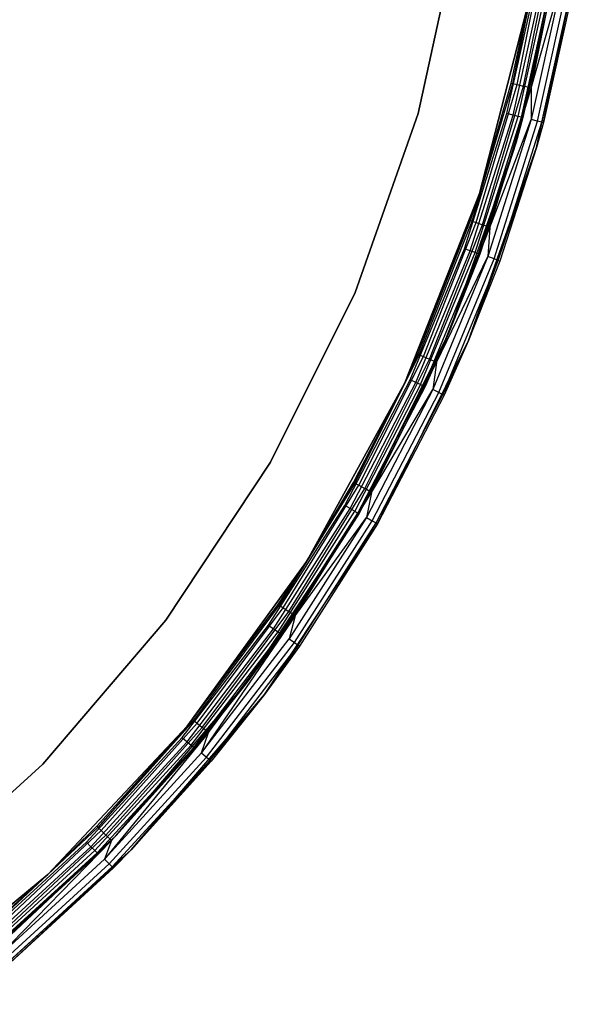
# Model space of a CAD drawing. Extents: x -7.3 to 8.9, y -8.1 to 8.1.
# Tile 15 of 21: x 6.1 to 8.8, y -6.4 to -1.6. Entities that reach past the tile are written whole.
import ezdxf

# ---------------------------------------------------------------- set-up
doc = ezdxf.new("R2010")
doc.units = 0
doc.header["$LTSCALE"] = 2.54
doc.layers.get('0').update_dxf_attribs({"color": 13, "linetype": 'CONTINUOUS'})

# ---------------------------------------------------------------- blocks, each defined once
blk = doc.blocks.new('Z_O_ENIE_LID_ROUND_LED_25W')
at = {"color": 0}
for p, q in [((18.6175, -1.1504, 3.3956), (18.42, -2.0525, 3.3956)), ((18.42, -2.0525, 2.0956), (18.6175, -1.1504, 2.0956)), ((18.6175, -1.1504, 3.3956), (18.42, -2.0525, 3.3956)), ((18.42, -2.0525, 2.0956), (18.6175, -1.1504, 2.0956)), ((18.8817, -1.9055, 3.5741), (19.02, -1.2197, 3.5741)), ((18.8817, -1.9055, 3.5741), (19.02, -1.2197, 3.5741)), ((18.9027, -1.9107, 3.6065), (19.0415, -1.2231, 3.6065)), ((18.9027, -1.9107, 3.6065), (19.0415, -1.2231, 3.6065)), ((18.9342, -1.9185, 3.6282), (19.0735, -1.2281, 3.6282)), ((18.9342, -1.9185, 3.6282), (19.0735, -1.2281, 3.6282)), ((18.9713, -1.9277, 3.6358), (19.1113, -1.234, 3.6358)), ((18.9713, -1.9277, 3.6358), (19.1113, -1.234, 3.6358)), ((18.9979, -2.2167, 0.0358), (19.2112, -1.2425, 0.0358)), ((18.9979, -2.2167, 0.0358), (19.2112, -1.2425, 0.0358)), ((19.0311, -2.0964, 3.5358), (19.2112, -1.2425, 0.0358)), ((19.0311, -2.0964, 3.5358), (19.2112, -1.2425, 0.0358)), ((18.9713, -1.9277, 3.6358), (19.1232, -1.3958, 3.6282)), ((18.9713, -1.9277, 3.6358), (19.1232, -1.3958, 3.6282)), ((19.1232, -1.3958, 3.6282), (18.9714, -2.0805, 3.6282)), ((19.1232, -1.3958, 3.6282), (18.9714, -2.0805, 3.6282)), ((19.0028, -2.0889, 3.6065), (19.1552, -1.4015, 3.6065)), ((19.0028, -2.0889, 3.6065), (19.1552, -1.4015, 3.6065)), ((19.0237, -2.0945, 3.5741), (19.1765, -1.4052, 3.5741)), ((19.0237, -2.0945, 3.5741), (19.1765, -1.4052, 3.5741)), ((19.184, -1.4066, 3.5358), (19.0311, -2.0964, 3.5358)), ((19.184, -1.4066, 3.5358), (19.0311, -2.0964, 3.5358)), ((18.7204, -2.4412, 1.9358), (18.9671, -1.4803, 1.9358)), ((18.9671, -1.4803, 0.0358), (18.7204, -2.4412, 0.0358)), ((18.9671, -1.4803, 2.1358), (18.7204, -2.4412, 2.1358)), ((18.9671, -1.4803, 0.0358), (18.7204, -2.4412, 0.0358)), ((18.9671, -1.4803, 2.1358), (18.7204, -2.4412, 2.1358)), ((18.7204, -2.4412, 1.9358), (18.9671, -1.4803, 1.9358)), ((18.8743, -1.9036, 3.5358), (18.9671, -1.4803, 2.1358)), ((18.8743, -1.9036, 3.5358), (18.9671, -1.4803, 2.1358)), ((18.8743, -1.9036, 3.5358), (18.9671, -1.4803, 3.5358)), ((18.8743, -1.9036, 3.5358), (18.9671, -1.4803, 3.5358)), ((18.9671, -1.4803, 3.5358), (18.8817, -1.9055, 3.5741)), ((18.9671, -1.4803, 3.5358), (18.8817, -1.9055, 3.5741)), ((18.6832, -2.5763, 3.5741), (18.8817, -1.9055, 3.5741)), ((18.6832, -2.5763, 3.5741), (18.8817, -1.9055, 3.5741)), ((18.7037, -2.5834, 3.6065), (18.9027, -1.9107, 3.6065)), ((18.7037, -2.5834, 3.6065), (18.9027, -1.9107, 3.6065)), ((18.7204, -2.4412, 2.1358), (18.8743, -1.9036, 3.5358)), ((18.7204, -2.4412, 3.5358), (18.8743, -1.9036, 3.5358)), ((18.7204, -2.4412, 2.1358), (18.8743, -1.9036, 3.5358)), ((18.7204, -2.4412, 3.5358), (18.8743, -1.9036, 3.5358)), ((18.8817, -1.9055, 3.5741), (18.7204, -2.4412, 3.5358)), ((18.8817, -1.9055, 3.5741), (18.7204, -2.4412, 3.5358)), ((18.7344, -2.5939, 3.6282), (18.9342, -1.9185, 3.6282)), ((18.7344, -2.5939, 3.6282), (18.9342, -1.9185, 3.6282)), ((18.8743, -1.9036, 3.5358), (18.8817, -1.9055, 3.5741)), ((18.8743, -1.9036, 3.5358), (18.8817, -1.9055, 3.5741)), ((18.8817, -1.9055, 3.5741), (18.9027, -1.9107, 3.6065)), ((18.8817, -1.9055, 3.5741), (18.9027, -1.9107, 3.6065)), ((18.9027, -1.9107, 3.6065), (18.9342, -1.9185, 3.6282)), ((18.9027, -1.9107, 3.6065), (18.9342, -1.9185, 3.6282)), ((18.9713, -1.9277, 3.6358), (18.9342, -1.9185, 3.6282)), ((18.9713, -1.9277, 3.6358), (18.9342, -1.9185, 3.6282)), ((18.7706, -2.6064, 3.6358), (18.9713, -1.9277, 3.6358)), ((18.7706, -2.6064, 3.6358), (18.9713, -1.9277, 3.6358)), ((18.9713, -1.9277, 3.6358), (18.9714, -2.0805, 3.6282)), ((18.9713, -1.9277, 3.6358), (18.9714, -2.0805, 3.6282)), ((18.42, -2.0525, 3.3956), (18.1131, -2.9234, 3.3956)), ((18.1131, -2.9234, 2.0956), (18.42, -2.0525, 2.0956)), ((18.42, -2.0525, 3.3956), (18.1131, -2.9234, 3.3956)), ((18.1131, -2.9234, 2.0956), (18.42, -2.0525, 2.0956)), ((18.42, -2.0525, 3.3956), (18.42, -2.0525, 2.0956)), ((18.42, -2.0525, 3.3956), (18.42, -2.0525, 2.0956)), ((18.9714, -2.0805, 3.6282), (18.7606, -2.7492, 3.6282)), ((18.9714, -2.0805, 3.6282), (18.7606, -2.7492, 3.6282)), ((18.7706, -2.6064, 3.6358), (18.9714, -2.0805, 3.6282)), ((18.7706, -2.6064, 3.6358), (18.9714, -2.0805, 3.6282)), ((18.7911, -2.7603, 3.6065), (19.0028, -2.0889, 3.6065)), ((18.7911, -2.7603, 3.6065), (19.0028, -2.0889, 3.6065)), ((18.8114, -2.7678, 3.5741), (19.0237, -2.0945, 3.5741)), ((18.8114, -2.7678, 3.5741), (19.0237, -2.0945, 3.5741)), ((19.0028, -2.0889, 3.6065), (18.9714, -2.0805, 3.6282)), ((19.0028, -2.0889, 3.6065), (18.9714, -2.0805, 3.6282)), ((18.9979, -2.2167, 3.5358), (19.0237, -2.0945, 3.5741)), ((18.9979, -2.2167, 3.5358), (19.0237, -2.0945, 3.5741)), ((19.0311, -2.0964, 3.5358), (18.9979, -2.2167, 0.0358)), ((19.0311, -2.0964, 3.5358), (18.9979, -2.2167, 0.0358)), ((19.0311, -2.0964, 3.5358), (18.9979, -2.2167, 3.5358)), ((19.0311, -2.0964, 3.5358), (18.9979, -2.2167, 3.5358)), ((19.0237, -2.0945, 3.5741), (19.0028, -2.0889, 3.6065)), ((19.0237, -2.0945, 3.5741), (19.0028, -2.0889, 3.6065)), ((19.0237, -2.0945, 3.5741), (19.0311, -2.0964, 3.5358)), ((19.0237, -2.0945, 3.5741), (19.0311, -2.0964, 3.5358)), ((18.6664, -3.1573, 0.0358), (18.9979, -2.2167, 0.0358)), ((18.6664, -3.1573, 0.0358), (18.9979, -2.2167, 0.0358)), ((18.8114, -2.7678, 3.5741), (18.9979, -2.2167, 3.5358)), ((18.8114, -2.7678, 3.5741), (18.9979, -2.2167, 3.5358)), ((18.9979, -2.2167, 0.0358), (18.8186, -2.7704, 3.5358)), ((18.9979, -2.2167, 3.5358), (18.8186, -2.7704, 3.5358)), ((18.9979, -2.2167, 0.0358), (18.8186, -2.7704, 3.5358)), ((18.9979, -2.2167, 3.5358), (18.8186, -2.7704, 3.5358)), ((18.9979, -2.2167, 3.5358), (18.9979, -2.2167, 0.0358)), ((18.9979, -2.2167, 3.5358), (18.9979, -2.2167, 0.0358)), ((18.3552, -3.3637, 1.9358), (18.7204, -2.4412, 1.9358)), ((18.7204, -2.4412, 0.0358), (18.3552, -3.3637, 0.0358)), ((18.7204, -2.4412, 2.1358), (18.3552, -3.3637, 2.1358)), ((18.7204, -2.4412, 0.0358), (18.3552, -3.3637, 0.0358)), ((18.7204, -2.4412, 2.1358), (18.3552, -3.3637, 2.1358)), ((18.3552, -3.3637, 1.9358), (18.7204, -2.4412, 1.9358)), ((18.676, -2.5738, 3.5358), (18.7204, -2.4412, 2.1358)), ((18.676, -2.5738, 3.5358), (18.7204, -2.4412, 2.1358)), ((18.676, -2.5738, 3.5358), (18.7204, -2.4412, 3.5358)), ((18.676, -2.5738, 3.5358), (18.7204, -2.4412, 3.5358)), ((18.7204, -2.4412, 3.5358), (18.6832, -2.5763, 3.5741)), ((18.7204, -2.4412, 3.5358), (18.6832, -2.5763, 3.5741)), ((18.7204, -2.4412, 1.9358), (18.7204, -2.4412, 0.0358)), ((18.7204, -2.4412, 1.9358), (18.7204, -2.4412, 0.0358)), ((18.7204, -2.4412, 3.5358), (18.7204, -2.4412, 2.1358)), ((18.7204, -2.4412, 3.5358), (18.7204, -2.4412, 2.1358)), ((18.4193, -3.2239, 3.5358), (18.676, -2.5738, 3.5358)), ((18.4193, -3.2239, 3.5358), (18.676, -2.5738, 3.5358)), ((18.4263, -3.227, 3.5741), (18.6832, -2.5763, 3.5741)), ((18.4263, -3.227, 3.5741), (18.6832, -2.5763, 3.5741)), ((18.4461, -3.2358, 3.6065), (18.7037, -2.5834, 3.6065)), ((18.4461, -3.2358, 3.6065), (18.7037, -2.5834, 3.6065)), ((18.676, -2.5738, 3.5358), (18.6832, -2.5763, 3.5741)), ((18.676, -2.5738, 3.5358), (18.6832, -2.5763, 3.5741)), ((18.6832, -2.5763, 3.5741), (18.7037, -2.5834, 3.6065)), ((18.6832, -2.5763, 3.5741), (18.7037, -2.5834, 3.6065)), ((18.7037, -2.5834, 3.6065), (18.7344, -2.5939, 3.6282)), ((18.7037, -2.5834, 3.6065), (18.7344, -2.5939, 3.6282)), ((18.4757, -3.2491, 3.6282), (18.7344, -2.5939, 3.6282)), ((18.4757, -3.2491, 3.6282), (18.7344, -2.5939, 3.6282)), ((18.5106, -3.2647, 3.6358), (18.7706, -2.6064, 3.6358)), ((18.5106, -3.2647, 3.6358), (18.7706, -2.6064, 3.6358)), ((18.7706, -2.6064, 3.6358), (18.7344, -2.5939, 3.6282)), ((18.7706, -2.6064, 3.6358), (18.7344, -2.5939, 3.6282)), ((18.7706, -2.6064, 3.6358), (18.7606, -2.7492, 3.6282)), ((18.7706, -2.6064, 3.6358), (18.7606, -2.7492, 3.6282)), ((18.7606, -2.7492, 3.6282), (18.4922, -3.3971, 3.6282)), ((18.7606, -2.7492, 3.6282), (18.4922, -3.3971, 3.6282)), ((18.5106, -3.2647, 3.6358), (18.7606, -2.7492, 3.6282)), ((18.5106, -3.2647, 3.6358), (18.7606, -2.7492, 3.6282)), ((18.5216, -3.4108, 3.6065), (18.7911, -2.7603, 3.6065)), ((18.5216, -3.4108, 3.6065), (18.7911, -2.7603, 3.6065)), ((18.5413, -3.42, 3.5741), (18.8114, -2.7678, 3.5741)), ((18.5413, -3.42, 3.5741), (18.8114, -2.7678, 3.5741)), ((18.6664, -3.1573, 3.5358), (18.8114, -2.7678, 3.5741)), ((18.6664, -3.1573, 3.5358), (18.8114, -2.7678, 3.5741)), ((18.8186, -2.7704, 3.5358), (18.6664, -3.1573, 0.0358)), ((18.8186, -2.7704, 3.5358), (18.6664, -3.1573, 0.0358)), ((18.8186, -2.7704, 3.5358), (18.6664, -3.1573, 3.5358)), ((18.8186, -2.7704, 3.5358), (18.6664, -3.1573, 3.5358)), ((18.7911, -2.7603, 3.6065), (18.7606, -2.7492, 3.6282)), ((18.7911, -2.7603, 3.6065), (18.7606, -2.7492, 3.6282)), ((18.8114, -2.7678, 3.5741), (18.7911, -2.7603, 3.6065)), ((18.8114, -2.7678, 3.5741), (18.7911, -2.7603, 3.6065)), ((18.8186, -2.7704, 3.5358), (18.8114, -2.7678, 3.5741)), ((18.8186, -2.7704, 3.5358), (18.8114, -2.7678, 3.5741)), ((18.1131, -2.9234, 3.3956), (17.7015, -3.75, 3.3956)), ((17.7015, -3.75, 2.0956), (18.1131, -2.9234, 2.0956)), ((18.1131, -2.9234, 3.3956), (17.7015, -3.75, 3.3956)), ((17.7015, -3.75, 2.0956), (18.1131, -2.9234, 2.0956)), ((18.1131, -2.9234, 3.3956), (18.1131, -2.9234, 2.0956)), ((18.1131, -2.9234, 3.3956), (18.1131, -2.9234, 2.0956)), ((18.2219, -4.05, 0.0358), (18.6664, -3.1573, 0.0358)), ((18.2219, -4.05, 0.0358), (18.6664, -3.1573, 0.0358)), ((18.6664, -3.1573, 3.5358), (18.5413, -3.42, 3.5741)), ((18.6664, -3.1573, 3.5358), (18.5413, -3.42, 3.5741)), ((18.6664, -3.1573, 0.0358), (18.5482, -3.4232, 3.5358)), ((18.6664, -3.1573, 3.5358), (18.5482, -3.4232, 3.5358)), ((18.6664, -3.1573, 0.0358), (18.5482, -3.4232, 3.5358)), ((18.6664, -3.1573, 3.5358), (18.5482, -3.4232, 3.5358)), ((18.6664, -3.1573, 3.5358), (18.6664, -3.1573, 0.0358)), ((18.6664, -3.1573, 3.5358), (18.6664, -3.1573, 0.0358)), ((18.1128, -3.8524, 3.5741), (18.4263, -3.227, 3.5741)), ((18.1128, -3.8524, 3.5741), (18.4263, -3.227, 3.5741)), ((18.1318, -3.8629, 3.6065), (18.4461, -3.2358, 3.6065)), ((18.1318, -3.8629, 3.6065), (18.4461, -3.2358, 3.6065)), ((18.1601, -3.8787, 3.6282), (18.4757, -3.2491, 3.6282)), ((18.1601, -3.8787, 3.6282), (18.4757, -3.2491, 3.6282)), ((18.3552, -3.3637, 3.5358), (18.4193, -3.2239, 3.5358)), ((18.4193, -3.2239, 3.5358), (18.3552, -3.3637, 2.1358)), ((18.4193, -3.2239, 3.5358), (18.3552, -3.3637, 2.1358)), ((18.3552, -3.3637, 3.5358), (18.4193, -3.2239, 3.5358)), ((18.3552, -3.3637, 3.5358), (18.4263, -3.227, 3.5741)), ((18.3552, -3.3637, 3.5358), (18.4263, -3.227, 3.5741)), ((18.4193, -3.2239, 3.5358), (18.4263, -3.227, 3.5741)), ((18.4193, -3.2239, 3.5358), (18.4263, -3.227, 3.5741)), ((18.4263, -3.227, 3.5741), (18.4461, -3.2358, 3.6065)), ((18.4263, -3.227, 3.5741), (18.4461, -3.2358, 3.6065)), ((18.4461, -3.2358, 3.6065), (18.4757, -3.2491, 3.6282)), ((18.4461, -3.2358, 3.6065), (18.4757, -3.2491, 3.6282)), ((18.5106, -3.2647, 3.6358), (18.4757, -3.2491, 3.6282)), ((18.5106, -3.2647, 3.6358), (18.4757, -3.2491, 3.6282)), ((18.1935, -3.8974, 3.6358), (18.5106, -3.2647, 3.6358)), ((18.1935, -3.8974, 3.6358), (18.5106, -3.2647, 3.6358)), ((18.5106, -3.2647, 3.6358), (18.4922, -3.3971, 3.6282)), ((18.5106, -3.2647, 3.6358), (18.4922, -3.3971, 3.6282)), ((17.8773, -4.233, 1.9358), (18.3552, -3.3637, 1.9358)), ((18.3552, -3.3637, 0.0358), (17.8773, -4.233, 0.0358)), ((18.3552, -3.3637, 2.1358), (17.8773, -4.233, 2.1358)), ((18.3552, -3.3637, 0.0358), (17.8773, -4.233, 0.0358)), ((18.3552, -3.3637, 2.1358), (17.8773, -4.233, 2.1358)), ((17.8773, -4.233, 1.9358), (18.3552, -3.3637, 1.9358)), ((18.3552, -3.3637, 2.1358), (18.1062, -3.8487, 3.5358)), ((18.1062, -3.8487, 3.5358), (18.3552, -3.3637, 3.5358)), ((18.3552, -3.3637, 2.1358), (18.1062, -3.8487, 3.5358)), ((18.1062, -3.8487, 3.5358), (18.3552, -3.3637, 3.5358)), ((18.3552, -3.3637, 3.5358), (18.1128, -3.8524, 3.5741)), ((18.3552, -3.3637, 3.5358), (18.1128, -3.8524, 3.5741)), ((18.4922, -3.3971, 3.6282), (18.1684, -4.0191, 3.6282)), ((18.4922, -3.3971, 3.6282), (18.1684, -4.0191, 3.6282)), ((18.1935, -3.8974, 3.6358), (18.4922, -3.3971, 3.6282)), ((18.1935, -3.8974, 3.6358), (18.4922, -3.3971, 3.6282)), ((18.3552, -3.3637, 1.9358), (18.3552, -3.3637, 0.0358)), ((18.3552, -3.3637, 1.9358), (18.3552, -3.3637, 0.0358)), ((18.3552, -3.3637, 2.1358), (18.3552, -3.3637, 3.5358)), ((18.3552, -3.3637, 2.1358), (18.3552, -3.3637, 3.5358)), ((18.5216, -3.4108, 3.6065), (18.4922, -3.3971, 3.6282)), ((18.5216, -3.4108, 3.6065), (18.4922, -3.3971, 3.6282)), ((18.1965, -4.0354, 3.6065), (18.5216, -3.4108, 3.6065)), ((18.1965, -4.0354, 3.6065), (18.5216, -3.4108, 3.6065)), ((18.2153, -4.0462, 3.5741), (18.5413, -3.42, 3.5741)), ((18.2153, -4.0462, 3.5741), (18.5413, -3.42, 3.5741)), ((18.5482, -3.4232, 3.5358), (18.2219, -4.05, 0.0358)), ((18.5482, -3.4232, 3.5358), (18.2219, -4.05, 0.0358)), ((18.5482, -3.4232, 3.5358), (18.2219, -4.05, 3.5358)), ((18.5482, -3.4232, 3.5358), (18.2219, -4.05, 3.5358)), ((18.5216, -3.4108, 3.6065), (18.5413, -3.42, 3.5741)), ((18.5216, -3.4108, 3.6065), (18.5413, -3.42, 3.5741)), ((18.5482, -3.4232, 3.5358), (18.5413, -3.42, 3.5741)), ((18.5482, -3.4232, 3.5358), (18.5413, -3.42, 3.5741)), ((17.7015, -3.75, 3.3956), (17.1914, -4.5198, 3.3956)), ((17.1914, -4.5198, 2.0956), (17.7015, -3.75, 2.0956)), ((17.7015, -3.75, 3.3956), (17.1914, -4.5198, 3.3956)), ((17.1914, -4.5198, 2.0956), (17.7015, -3.75, 2.0956)), ((17.7015, -3.75, 3.3956), (17.7015, -3.75, 2.0956)), ((17.7015, -3.75, 3.3956), (17.7015, -3.75, 2.0956)), ((17.7453, -4.4476, 3.5741), (18.1128, -3.8524, 3.5741)), ((17.7453, -4.4476, 3.5741), (18.1128, -3.8524, 3.5741)), ((17.7633, -4.4598, 3.6065), (18.1318, -3.8629, 3.6065)), ((17.7633, -4.4598, 3.6065), (18.1318, -3.8629, 3.6065)), ((17.7901, -4.4781, 3.6282), (18.1601, -3.8787, 3.6282)), ((17.7901, -4.4781, 3.6282), (18.1601, -3.8787, 3.6282)), ((17.8773, -4.233, 2.1358), (18.1062, -3.8487, 3.5358)), ((17.8773, -4.233, 2.1358), (18.1062, -3.8487, 3.5358)), ((17.8773, -4.233, 3.5358), (18.1062, -3.8487, 3.5358)), ((17.8773, -4.233, 3.5358), (18.1062, -3.8487, 3.5358)), ((18.1128, -3.8524, 3.5741), (17.8773, -4.233, 3.5358)), ((18.1128, -3.8524, 3.5741), (17.8773, -4.233, 3.5358)), ((18.1062, -3.8487, 3.5358), (18.1128, -3.8524, 3.5741)), ((18.1062, -3.8487, 3.5358), (18.1128, -3.8524, 3.5741)), ((18.1128, -3.8524, 3.5741), (18.1318, -3.8629, 3.6065)), ((18.1128, -3.8524, 3.5741), (18.1318, -3.8629, 3.6065)), ((18.1318, -3.8629, 3.6065), (18.1601, -3.8787, 3.6282)), ((18.1318, -3.8629, 3.6065), (18.1601, -3.8787, 3.6282)), ((18.1935, -3.8974, 3.6358), (18.1601, -3.8787, 3.6282)), ((18.1935, -3.8974, 3.6358), (18.1601, -3.8787, 3.6282)), ((17.8217, -4.4996, 3.6358), (18.1935, -3.8974, 3.6358)), ((17.8217, -4.4996, 3.6358), (18.1935, -3.8974, 3.6358)), ((18.1935, -3.8974, 3.6358), (18.1684, -4.0191, 3.6282)), ((18.1935, -3.8974, 3.6358), (18.1684, -4.0191, 3.6282)), ((18.1684, -4.0191, 3.6282), (17.7916, -4.6106, 3.6282)), ((18.1684, -4.0191, 3.6282), (17.7916, -4.6106, 3.6282)), ((17.8217, -4.4996, 3.6358), (18.1684, -4.0191, 3.6282)), ((17.8217, -4.4996, 3.6358), (18.1684, -4.0191, 3.6282)), ((18.1684, -4.0191, 3.6282), (18.1965, -4.0354, 3.6065)), ((18.1684, -4.0191, 3.6282), (18.1965, -4.0354, 3.6065)), ((17.671, -4.8813, 0.0358), (18.2219, -4.05, 0.0358)), ((17.671, -4.8813, 0.0358), (18.2219, -4.05, 0.0358)), ((17.8182, -4.6292, 3.6065), (18.1965, -4.0354, 3.6065)), ((17.8182, -4.6292, 3.6065), (18.1965, -4.0354, 3.6065)), ((17.836, -4.6416, 3.5741), (18.2153, -4.0462, 3.5741)), ((17.836, -4.6416, 3.5741), (18.2153, -4.0462, 3.5741)), ((18.2219, -4.05, 0.0358), (17.8422, -4.646, 3.5358)), ((18.2219, -4.05, 3.5358), (17.8422, -4.646, 3.5358)), ((18.2219, -4.05, 0.0358), (17.8422, -4.646, 3.5358)), ((18.2219, -4.05, 3.5358), (17.8422, -4.646, 3.5358)), ((18.1965, -4.0354, 3.6065), (18.2153, -4.0462, 3.5741)), ((18.1965, -4.0354, 3.6065), (18.2153, -4.0462, 3.5741)), ((18.2219, -4.05, 3.5358), (18.2153, -4.0462, 3.5741)), ((18.2219, -4.05, 3.5358), (18.2153, -4.0462, 3.5741)), ((18.2219, -4.05, 3.5358), (18.2219, -4.05, 0.0358)), ((18.2219, -4.05, 3.5358), (18.2219, -4.05, 0.0358)), ((17.2941, -5.0356, 1.9358), (17.8773, -4.233, 1.9358)), ((17.8773, -4.233, 0.0358), (17.2941, -5.0356, 0.0358)), ((17.8773, -4.233, 2.1358), (17.2941, -5.0356, 2.1358)), ((17.8773, -4.233, 0.0358), (17.2941, -5.0356, 0.0358)), ((17.8773, -4.233, 2.1358), (17.2941, -5.0356, 2.1358)), ((17.2941, -5.0356, 1.9358), (17.8773, -4.233, 1.9358)), ((17.8773, -4.233, 2.1358), (17.739, -4.4433, 3.5358)), ((17.739, -4.4433, 3.5358), (17.8773, -4.233, 3.5358)), ((17.8773, -4.233, 2.1358), (17.739, -4.4433, 3.5358)), ((17.739, -4.4433, 3.5358), (17.8773, -4.233, 3.5358)), ((17.8773, -4.233, 3.5358), (17.7453, -4.4476, 3.5741)), ((17.8773, -4.233, 3.5358), (17.7453, -4.4476, 3.5741)), ((17.8773, -4.233, 1.9358), (17.8773, -4.233, 0.0358)), ((17.8773, -4.233, 1.9358), (17.8773, -4.233, 0.0358)), ((17.8773, -4.233, 2.1358), (17.8773, -4.233, 3.5358)), ((17.8773, -4.233, 2.1358), (17.8773, -4.233, 3.5358)), ((17.2941, -5.0356, 2.1358), (17.739, -4.4433, 3.5358)), ((17.2941, -5.0356, 2.1358), (17.739, -4.4433, 3.5358)), ((17.3208, -5.0033, 3.5358), (17.739, -4.4433, 3.5358)), ((17.3208, -5.0033, 3.5358), (17.739, -4.4433, 3.5358)), ((17.3267, -5.0081, 3.5741), (17.7453, -4.4476, 3.5741)), ((17.3267, -5.0081, 3.5741), (17.7453, -4.4476, 3.5741)), ((17.3434, -5.0218, 3.6065), (17.7633, -4.4598, 3.6065)), ((17.3434, -5.0218, 3.6065), (17.7633, -4.4598, 3.6065)), ((17.739, -4.4433, 3.5358), (17.7453, -4.4476, 3.5741)), ((17.739, -4.4433, 3.5358), (17.7453, -4.4476, 3.5741)), ((17.7453, -4.4476, 3.5741), (17.7633, -4.4598, 3.6065)), ((17.7453, -4.4476, 3.5741), (17.7633, -4.4598, 3.6065)), ((17.7633, -4.4598, 3.6065), (17.7901, -4.4781, 3.6282)), ((17.7633, -4.4598, 3.6065), (17.7901, -4.4781, 3.6282)), ((17.8217, -4.4996, 3.6358), (17.3647, -5.1669, 3.6282)), ((17.8217, -4.4996, 3.6358), (17.3647, -5.1669, 3.6282)), ((17.3685, -5.0424, 3.6282), (17.7901, -4.4781, 3.6282)), ((17.3685, -5.0424, 3.6282), (17.7901, -4.4781, 3.6282)), ((17.3982, -5.0666, 3.6358), (17.8217, -4.4996, 3.6358)), ((17.3982, -5.0666, 3.6358), (17.8217, -4.4996, 3.6358)), ((17.8217, -4.4996, 3.6358), (17.7901, -4.4781, 3.6282)), ((17.8217, -4.4996, 3.6358), (17.7901, -4.4781, 3.6282)), ((17.8217, -4.4996, 3.6358), (17.7916, -4.6106, 3.6282)), ((17.8217, -4.4996, 3.6358), (17.7916, -4.6106, 3.6282)), ((17.1914, -4.5198, 3.3956), (16.5906, -5.221, 3.3956)), ((16.5906, -5.221, 2.0956), (17.1914, -4.5198, 2.0956)), ((17.1914, -4.5198, 3.3956), (16.5906, -5.221, 3.3956)), ((16.5906, -5.221, 2.0956), (17.1914, -4.5198, 2.0956)), ((17.1914, -4.5198, 3.3956), (17.1914, -4.5198, 2.0956)), ((17.1914, -4.5198, 3.3956), (17.1914, -4.5198, 2.0956)), ((17.3647, -5.1669, 3.6282), (17.7916, -4.6106, 3.6282)), ((17.3647, -5.1669, 3.6282), (17.7916, -4.6106, 3.6282)), ((17.3896, -5.1878, 3.6065), (17.8182, -4.6292, 3.6065)), ((17.3896, -5.1878, 3.6065), (17.8182, -4.6292, 3.6065)), ((17.4062, -5.2017, 3.5741), (17.836, -4.6416, 3.5741)), ((17.4062, -5.2017, 3.5741), (17.836, -4.6416, 3.5741)), ((17.836, -4.6416, 3.5741), (17.671, -4.8813, 3.5358)), ((17.836, -4.6416, 3.5741), (17.671, -4.8813, 3.5358)), ((17.8422, -4.646, 3.5358), (17.671, -4.8813, 0.0358)), ((17.8422, -4.646, 3.5358), (17.671, -4.8813, 0.0358)), ((17.8422, -4.646, 3.5358), (17.671, -4.8813, 3.5358)), ((17.8422, -4.646, 3.5358), (17.671, -4.8813, 3.5358)), ((17.7916, -4.6106, 3.6282), (17.8182, -4.6292, 3.6065)), ((17.7916, -4.6106, 3.6282), (17.8182, -4.6292, 3.6065)), ((17.8182, -4.6292, 3.6065), (17.836, -4.6416, 3.5741)), ((17.8182, -4.6292, 3.6065), (17.836, -4.6416, 3.5741)), ((17.8422, -4.646, 3.5358), (17.836, -4.6416, 3.5741)), ((17.8422, -4.646, 3.5358), (17.836, -4.6416, 3.5741)), ((17.0222, -5.6387, 0.0358), (17.671, -4.8813, 0.0358)), ((17.0222, -5.6387, 0.0358), (17.671, -4.8813, 0.0358)), ((17.4062, -5.2017, 3.5741), (17.671, -4.8813, 3.5358)), ((17.4062, -5.2017, 3.5741), (17.671, -4.8813, 3.5358)), ((17.671, -4.8813, 0.0358), (17.412, -5.2066, 3.5358)), ((17.671, -4.8813, 3.5358), (17.412, -5.2066, 3.5358)), ((17.671, -4.8813, 0.0358), (17.412, -5.2066, 3.5358)), ((17.671, -4.8813, 3.5358), (17.412, -5.2066, 3.5358)), ((17.671, -4.8813, 3.5358), (17.671, -4.8813, 0.0358)), ((17.671, -4.8813, 3.5358), (17.671, -4.8813, 0.0358)), ((16.615, -5.7589, 1.9358), (17.2941, -5.0356, 1.9358)), ((17.2941, -5.0356, 0.0358), (16.615, -5.7589, 0.0358)), ((17.2941, -5.0356, 2.1358), (16.615, -5.7589, 2.1358)), ((17.2941, -5.0356, 0.0358), (16.615, -5.7589, 0.0358)), ((17.2941, -5.0356, 2.1358), (16.615, -5.7589, 2.1358)), ((16.615, -5.7589, 1.9358), (17.2941, -5.0356, 1.9358)), ((16.8547, -5.524, 3.5358), (17.2941, -5.0356, 2.1358)), ((16.8547, -5.524, 3.5358), (17.2941, -5.0356, 2.1358)), ((16.8547, -5.524, 3.5358), (17.2941, -5.0356, 3.5358)), ((16.8547, -5.524, 3.5358), (17.2941, -5.0356, 3.5358)), ((16.8601, -5.5293, 3.5741), (17.3267, -5.0081, 3.5741)), ((16.8601, -5.5293, 3.5741), (17.3267, -5.0081, 3.5741)), ((17.2941, -5.0356, 3.5358), (16.8601, -5.5293, 3.5741)), ((17.2941, -5.0356, 3.5358), (16.8601, -5.5293, 3.5741)), ((16.8756, -5.5445, 3.6065), (17.3434, -5.0218, 3.6065)), ((16.8756, -5.5445, 3.6065), (17.3434, -5.0218, 3.6065)), ((17.2941, -5.0356, 2.1358), (17.3208, -5.0033, 3.5358)), ((17.2941, -5.0356, 3.5358), (17.3208, -5.0033, 3.5358)), ((17.2941, -5.0356, 2.1358), (17.3208, -5.0033, 3.5358)), ((17.2941, -5.0356, 3.5358), (17.3208, -5.0033, 3.5358)), ((17.2941, -5.0356, 3.5358), (17.3267, -5.0081, 3.5741)), ((17.2941, -5.0356, 3.5358), (17.3267, -5.0081, 3.5741)), ((17.2941, -5.0356, 1.9358), (17.2941, -5.0356, 0.0358)), ((17.2941, -5.0356, 1.9358), (17.2941, -5.0356, 0.0358)), ((17.2941, -5.0356, 3.5358), (17.2941, -5.0356, 2.1358)), ((17.2941, -5.0356, 3.5358), (17.2941, -5.0356, 2.1358)), ((17.3208, -5.0033, 3.5358), (17.3267, -5.0081, 3.5741)), ((17.3208, -5.0033, 3.5358), (17.3267, -5.0081, 3.5741)), ((17.3267, -5.0081, 3.5741), (17.3434, -5.0218, 3.6065)), ((17.3267, -5.0081, 3.5741), (17.3434, -5.0218, 3.6065)), ((17.3434, -5.0218, 3.6065), (17.3685, -5.0424, 3.6282)), ((17.3434, -5.0218, 3.6065), (17.3685, -5.0424, 3.6282)), ((17.3982, -5.0666, 3.6358), (16.891, -5.6839, 3.6282)), ((17.3982, -5.0666, 3.6358), (16.891, -5.6839, 3.6282)), ((16.8988, -5.5672, 3.6282), (17.3685, -5.0424, 3.6282)), ((16.8988, -5.5672, 3.6282), (17.3685, -5.0424, 3.6282)), ((16.9261, -5.5939, 3.6358), (17.3982, -5.0666, 3.6358)), ((16.9261, -5.5939, 3.6358), (17.3982, -5.0666, 3.6358)), ((17.3647, -5.1669, 3.6282), (17.3982, -5.0666, 3.6358)), ((17.3647, -5.1669, 3.6282), (17.3982, -5.0666, 3.6358)), ((17.3982, -5.0666, 3.6358), (17.3685, -5.0424, 3.6282)), ((17.3982, -5.0666, 3.6358), (17.3685, -5.0424, 3.6282)), ((17.3647, -5.1669, 3.6282), (16.891, -5.6839, 3.6282)), ((17.3647, -5.1669, 3.6282), (16.891, -5.6839, 3.6282)), ((17.3647, -5.1669, 3.6282), (17.3896, -5.1878, 3.6065)), ((17.3647, -5.1669, 3.6282), (17.3896, -5.1878, 3.6065)), ((16.5906, -5.221, 3.3956), (15.9082, -5.8431, 3.3956)), ((15.9082, -5.8431, 2.0956), (16.5906, -5.221, 2.0956)), ((16.5906, -5.221, 3.3956), (15.9082, -5.8431, 3.3956)), ((15.9082, -5.8431, 2.0956), (16.5906, -5.221, 2.0956)), ((16.5906, -5.221, 3.3956), (16.5906, -5.221, 2.0956)), ((16.5906, -5.221, 3.3956), (16.5906, -5.221, 2.0956)), ((17.3896, -5.1878, 3.6065), (16.9139, -5.7069, 3.6065)), ((17.3896, -5.1878, 3.6065), (16.9139, -5.7069, 3.6065)), ((17.4062, -5.2017, 3.5741), (16.9292, -5.7222, 3.5741)), ((17.4062, -5.2017, 3.5741), (16.9292, -5.7222, 3.5741)), ((17.4062, -5.2017, 3.5741), (17.0222, -5.6387, 3.5358)), ((17.4062, -5.2017, 3.5741), (17.0222, -5.6387, 3.5358)), ((17.412, -5.2066, 3.5358), (17.0222, -5.6387, 0.0358)), ((17.412, -5.2066, 3.5358), (17.0222, -5.6387, 0.0358)), ((17.412, -5.2066, 3.5358), (17.0222, -5.6387, 3.5358)), ((17.412, -5.2066, 3.5358), (17.0222, -5.6387, 3.5358)), ((17.3896, -5.1878, 3.6065), (17.4062, -5.2017, 3.5741)), ((17.3896, -5.1878, 3.6065), (17.4062, -5.2017, 3.5741)), ((17.412, -5.2066, 3.5358), (17.4062, -5.2017, 3.5741)), ((17.412, -5.2066, 3.5358), (17.4062, -5.2017, 3.5741)), ((16.3493, -6.0073, 3.5741), (16.8601, -5.5293, 3.5741)), ((16.3493, -6.0073, 3.5741), (16.8601, -5.5293, 3.5741)), ((16.3634, -6.0238, 3.6065), (16.8756, -5.5445, 3.6065)), ((16.3634, -6.0238, 3.6065), (16.8756, -5.5445, 3.6065)), ((16.615, -5.7589, 2.1358), (16.8547, -5.524, 3.5358)), ((16.615, -5.7589, 3.5358), (16.8547, -5.524, 3.5358)), ((16.615, -5.7589, 2.1358), (16.8547, -5.524, 3.5358)), ((16.615, -5.7589, 3.5358), (16.8547, -5.524, 3.5358)), ((16.615, -5.7589, 3.5358), (16.8601, -5.5293, 3.5741)), ((16.615, -5.7589, 3.5358), (16.8601, -5.5293, 3.5741)), ((16.8547, -5.524, 3.5358), (16.8601, -5.5293, 3.5741)), ((16.8547, -5.524, 3.5358), (16.8601, -5.5293, 3.5741)), ((16.8601, -5.5293, 3.5741), (16.8756, -5.5445, 3.6065)), ((16.8601, -5.5293, 3.5741), (16.8756, -5.5445, 3.6065)), ((16.8756, -5.5445, 3.6065), (16.8988, -5.5672, 3.6282)), ((16.8756, -5.5445, 3.6065), (16.8988, -5.5672, 3.6282)), ((16.9261, -5.5939, 3.6358), (16.374, -6.1577, 3.6282)), ((16.9261, -5.5939, 3.6358), (16.374, -6.1577, 3.6282)), ((16.3845, -6.0484, 3.6282), (16.8988, -5.5672, 3.6282)), ((16.3845, -6.0484, 3.6282), (16.8988, -5.5672, 3.6282)), ((16.4094, -6.0775, 3.6358), (16.9261, -5.5939, 3.6358)), ((16.4094, -6.0775, 3.6358), (16.9261, -5.5939, 3.6358)), ((16.9261, -5.5939, 3.6358), (16.891, -5.6839, 3.6282)), ((16.9261, -5.5939, 3.6358), (16.891, -5.6839, 3.6282)), ((16.9261, -5.5939, 3.6358), (16.8988, -5.5672, 3.6282)), ((16.9261, -5.5939, 3.6358), (16.8988, -5.5672, 3.6282)), ((16.2851, -6.3106, 0.0358), (17.0222, -5.6387, 0.0358)), ((16.2851, -6.3106, 0.0358), (17.0222, -5.6387, 0.0358)), ((17.0222, -5.6387, 0.0358), (16.4136, -6.205, 3.5358)), ((17.0222, -5.6387, 0.0358), (16.4136, -6.205, 3.5358)), ((17.0222, -5.6387, 3.5358), (16.9292, -5.7222, 3.5741)), ((17.0222, -5.6387, 3.5358), (16.9292, -5.7222, 3.5741)), ((17.0222, -5.6387, 0.0358), (16.9346, -5.7276, 3.5358)), ((17.0222, -5.6387, 3.5358), (16.9346, -5.7276, 3.5358)), ((17.0222, -5.6387, 0.0358), (16.9346, -5.7276, 3.5358)), ((17.0222, -5.6387, 3.5358), (16.9346, -5.7276, 3.5358)), ((17.0222, -5.6387, 3.5358), (17.0222, -5.6387, 0.0358)), ((17.0222, -5.6387, 3.5358), (17.0222, -5.6387, 0.0358)), ((16.374, -6.1577, 3.6282), (16.891, -5.6839, 3.6282)), ((16.374, -6.1577, 3.6282), (16.891, -5.6839, 3.6282)), ((16.3948, -6.1825, 3.6065), (16.9139, -5.7069, 3.6065)), ((16.3948, -6.1825, 3.6065), (16.9139, -5.7069, 3.6065)), ((16.891, -5.6839, 3.6282), (16.9139, -5.7069, 3.6065)), ((16.891, -5.6839, 3.6282), (16.9139, -5.7069, 3.6065)), ((16.9139, -5.7069, 3.6065), (16.9292, -5.7222, 3.5741)), ((16.9139, -5.7069, 3.6065), (16.9292, -5.7222, 3.5741)), ((16.4088, -6.1991, 3.5741), (16.9292, -5.7222, 3.5741)), ((16.4088, -6.1991, 3.5741), (16.9292, -5.7222, 3.5741)), ((16.9346, -5.7276, 3.5358), (16.4136, -6.205, 3.5358)), ((16.9346, -5.7276, 3.5358), (16.4136, -6.205, 3.5358)), ((16.9292, -5.7222, 3.5741), (16.9346, -5.7276, 3.5358)), ((16.9292, -5.7222, 3.5741), (16.9346, -5.7276, 3.5358)), ((15.8506, -6.3912, 1.9358), (16.615, -5.7589, 1.9358)), ((16.615, -5.7589, 0.0358), (15.8506, -6.3912, 0.0358)), ((16.615, -5.7589, 2.1358), (15.8506, -6.3912, 2.1358)), ((16.615, -5.7589, 0.0358), (15.8506, -6.3912, 0.0358)), ((16.615, -5.7589, 2.1358), (15.8506, -6.3912, 2.1358)), ((15.8506, -6.3912, 1.9358), (16.615, -5.7589, 1.9358)), ((16.3443, -6.0015, 3.5358), (16.615, -5.7589, 2.1358)), ((16.3443, -6.0015, 3.5358), (16.615, -5.7589, 2.1358)), ((16.3443, -6.0015, 3.5358), (16.615, -5.7589, 3.5358)), ((16.3443, -6.0015, 3.5358), (16.615, -5.7589, 3.5358)), ((16.615, -5.7589, 3.5358), (16.3493, -6.0073, 3.5741)), ((16.615, -5.7589, 3.5358), (16.3493, -6.0073, 3.5741)), ((16.615, -5.7589, 1.9358), (16.615, -5.7589, 0.0358)), ((16.615, -5.7589, 1.9358), (16.615, -5.7589, 0.0358)), ((16.615, -5.7589, 3.5358), (16.615, -5.7589, 2.1358)), ((16.615, -5.7589, 3.5358), (16.615, -5.7589, 2.1358))]:
    blk.add_line(p, q, dxfattribs=at)

msp = doc.modelspace()

# ---------------------------------------------------------------- linework, layer by layer
at = {"color": 0}
for p, q in [((8.4983, -2.1908, 2.0992), (8.709, -1.2286, 2.0992)), ((8.4983, -2.1908, 2.0992), (8.709, -1.2286, 2.0992)), ((8.5311, -2.072, 3.5192), (8.709, -1.2286, 2.0992)), ((8.5311, -2.072, 3.5192), (8.709, -1.2286, 2.0992)), ((8.4538, -2.0513, 3.5992), (8.6033, -1.3768, 3.5992)), ((8.4538, -2.0513, 3.5992), (8.6033, -1.3768, 3.5992)), ((8.4834, -2.0592, 3.5931), (8.6335, -1.3821, 3.5931)), ((8.4834, -2.0592, 3.5931), (8.6335, -1.3821, 3.5931)), ((8.5084, -2.0659, 3.5757), (8.659, -1.3866, 3.5757)), ((8.5084, -2.0659, 3.5757), (8.659, -1.3866, 3.5757)), ((8.5252, -2.0704, 3.5498), (8.6761, -1.3896, 3.5498)), ((8.5252, -2.0704, 3.5498), (8.6761, -1.3896, 3.5498)), ((8.6821, -1.3906, 3.5192), (8.5311, -2.072, 3.5192)), ((8.6821, -1.3906, 3.5192), (8.5311, -2.072, 3.5192)), ((8.246, -2.7103, 3.5992), (8.4538, -2.0513, 3.5992)), ((8.246, -2.7103, 3.5992), (8.4538, -2.0513, 3.5992)), ((8.2748, -2.7207, 3.5931), (8.4834, -2.0592, 3.5931)), ((8.2748, -2.7207, 3.5931), (8.4834, -2.0592, 3.5931)), ((8.4834, -2.0592, 3.5931), (8.4538, -2.0513, 3.5992)), ((8.4834, -2.0592, 3.5931), (8.4538, -2.0513, 3.5992)), ((8.5084, -2.0659, 3.5757), (8.4834, -2.0592, 3.5931)), ((8.5084, -2.0659, 3.5757), (8.4834, -2.0592, 3.5931)), ((8.2992, -2.7296, 3.5757), (8.5084, -2.0659, 3.5757)), ((8.2992, -2.7296, 3.5757), (8.5084, -2.0659, 3.5757)), ((8.3155, -2.7355, 3.5498), (8.5252, -2.0704, 3.5498)), ((8.3155, -2.7355, 3.5498), (8.5252, -2.0704, 3.5498)), ((8.4983, -2.1908, 3.5192), (8.5252, -2.0704, 3.5498)), ((8.4983, -2.1908, 3.5192), (8.5252, -2.0704, 3.5498)), ((8.5311, -2.072, 3.5192), (8.4983, -2.1908, 3.5192)), ((8.5311, -2.072, 3.5192), (8.4983, -2.1908, 2.0992)), ((8.5311, -2.072, 3.5192), (8.4983, -2.1908, 2.0992)), ((8.5311, -2.072, 3.5192), (8.4983, -2.1908, 3.5192)), ((8.5252, -2.0704, 3.5498), (8.5084, -2.0659, 3.5757)), ((8.5252, -2.0704, 3.5498), (8.5084, -2.0659, 3.5757)), ((8.5252, -2.0704, 3.5498), (8.5311, -2.072, 3.5192)), ((8.5252, -2.0704, 3.5498), (8.5311, -2.072, 3.5192)), ((8.1709, -3.1197, 2.0992), (8.4983, -2.1908, 2.0992)), ((8.1709, -3.1197, 2.0992), (8.4983, -2.1908, 2.0992)), ((8.3155, -2.7355, 3.5498), (8.4983, -2.1908, 3.5192)), ((8.3155, -2.7355, 3.5498), (8.4983, -2.1908, 3.5192)), ((8.4983, -2.1908, 3.5192), (8.3212, -2.7376, 3.5192)), ((8.4983, -2.1908, 3.5192), (8.3212, -2.7376, 3.5192)), ((8.4983, -2.1908, 2.0992), (8.3212, -2.7376, 3.5192)), ((8.4983, -2.1908, 2.0992), (8.3212, -2.7376, 3.5192)), ((8.4983, -2.1908, 3.5192), (8.4983, -2.1908, 2.0992)), ((8.4983, -2.1908, 3.5192), (8.4983, -2.1908, 2.0992)), ((7.9816, -3.3486, 3.5992), (8.246, -2.7103, 3.5992)), ((7.9816, -3.3486, 3.5992), (8.246, -2.7103, 3.5992)), ((8.0094, -3.3615, 3.5931), (8.2748, -2.7207, 3.5931)), ((8.0094, -3.3615, 3.5931), (8.2748, -2.7207, 3.5931)), ((8.0329, -3.3725, 3.5757), (8.2992, -2.7296, 3.5757)), ((8.0329, -3.3725, 3.5757), (8.2992, -2.7296, 3.5757)), ((8.2748, -2.7207, 3.5931), (8.246, -2.7103, 3.5992)), ((8.2748, -2.7207, 3.5931), (8.246, -2.7103, 3.5992)), ((8.2992, -2.7296, 3.5757), (8.2748, -2.7207, 3.5931)), ((8.2992, -2.7296, 3.5757), (8.2748, -2.7207, 3.5931)), ((8.3155, -2.7355, 3.5498), (8.2992, -2.7296, 3.5757)), ((8.3155, -2.7355, 3.5498), (8.2992, -2.7296, 3.5757)), ((8.0486, -3.3798, 3.5498), (8.3155, -2.7355, 3.5498)), ((8.0486, -3.3798, 3.5498), (8.3155, -2.7355, 3.5498)), ((8.1709, -3.1197, 3.5192), (8.3155, -2.7355, 3.5498)), ((8.1709, -3.1197, 3.5192), (8.3155, -2.7355, 3.5498)), ((8.3212, -2.7376, 3.5192), (8.1709, -3.1197, 3.5192)), ((8.3212, -2.7376, 3.5192), (8.1709, -3.1197, 2.0992)), ((8.3212, -2.7376, 3.5192), (8.1709, -3.1197, 3.5192)), ((8.3212, -2.7376, 3.5192), (8.1709, -3.1197, 2.0992)), ((8.3212, -2.7376, 3.5192), (8.3155, -2.7355, 3.5498)), ((8.3212, -2.7376, 3.5192), (8.3155, -2.7355, 3.5498)), ((7.7319, -4.0015, 2.0992), (8.1709, -3.1197, 2.0992)), ((7.7319, -4.0015, 2.0992), (8.1709, -3.1197, 2.0992)), ((8.1709, -3.1197, 3.5192), (8.0486, -3.3798, 3.5498)), ((8.1709, -3.1197, 3.5192), (8.0486, -3.3798, 3.5498)), ((8.1709, -3.1197, 3.5192), (8.0541, -3.3824, 3.5192)), ((8.1709, -3.1197, 2.0992), (8.0541, -3.3824, 3.5192)), ((8.1709, -3.1197, 3.5192), (8.0541, -3.3824, 3.5192)), ((8.1709, -3.1197, 2.0992), (8.0541, -3.3824, 3.5192)), ((8.1709, -3.1197, 3.5192), (8.1709, -3.1197, 2.0992)), ((8.1709, -3.1197, 3.5192), (8.1709, -3.1197, 2.0992)), ((7.6626, -3.9615, 3.5992), (7.9816, -3.3486, 3.5992)), ((7.6626, -3.9615, 3.5992), (7.9816, -3.3486, 3.5992)), ((8.0094, -3.3615, 3.5931), (7.9816, -3.3486, 3.5992)), ((8.0094, -3.3615, 3.5931), (7.9816, -3.3486, 3.5992)), ((7.6891, -3.9768, 3.5931), (8.0094, -3.3615, 3.5931)), ((7.6891, -3.9768, 3.5931), (8.0094, -3.3615, 3.5931)), ((8.0329, -3.3725, 3.5757), (7.7116, -3.9897, 3.5757)), ((8.0329, -3.3725, 3.5757), (7.7116, -3.9897, 3.5757)), ((7.7266, -3.9984, 3.5498), (8.0486, -3.3798, 3.5498)), ((7.7266, -3.9984, 3.5498), (8.0486, -3.3798, 3.5498)), ((8.0541, -3.3824, 3.5192), (7.7319, -4.0015, 3.5192)), ((8.0541, -3.3824, 3.5192), (7.7319, -4.0015, 2.0992)), ((8.0541, -3.3824, 3.5192), (7.7319, -4.0015, 2.0992)), ((8.0541, -3.3824, 3.5192), (7.7319, -4.0015, 3.5192)), ((8.0329, -3.3725, 3.5757), (8.0094, -3.3615, 3.5931)), ((8.0329, -3.3725, 3.5757), (8.0094, -3.3615, 3.5931)), ((8.0329, -3.3725, 3.5757), (8.0486, -3.3798, 3.5498)), ((8.0329, -3.3725, 3.5757), (8.0486, -3.3798, 3.5498)), ((8.0541, -3.3824, 3.5192), (8.0486, -3.3798, 3.5498)), ((8.0541, -3.3824, 3.5192), (8.0486, -3.3798, 3.5498)), ((7.2913, -4.5442, 3.5992), (7.6626, -3.9615, 3.5992)), ((7.2913, -4.5442, 3.5992), (7.6626, -3.9615, 3.5992)), ((7.3164, -4.5617, 3.5931), (7.6891, -3.9768, 3.5931)), ((7.3164, -4.5617, 3.5931), (7.6891, -3.9768, 3.5931)), ((7.6891, -3.9768, 3.5931), (7.6626, -3.9615, 3.5992)), ((7.6891, -3.9768, 3.5931), (7.6626, -3.9615, 3.5992)), ((7.6891, -3.9768, 3.5931), (7.7116, -3.9897, 3.5757)), ((7.6891, -3.9768, 3.5931), (7.7116, -3.9897, 3.5757)), ((7.1878, -4.8225, 2.0992), (7.7319, -4.0015, 2.0992)), ((7.1878, -4.8225, 2.0992), (7.7319, -4.0015, 2.0992)), ((7.3377, -4.5766, 3.5757), (7.7116, -3.9897, 3.5757)), ((7.3377, -4.5766, 3.5757), (7.7116, -3.9897, 3.5757)), ((7.3519, -4.5866, 3.5498), (7.7266, -3.9984, 3.5498)), ((7.3519, -4.5866, 3.5498), (7.7266, -3.9984, 3.5498)), ((7.7319, -4.0015, 3.5192), (7.3569, -4.5901, 3.5192)), ((7.7319, -4.0015, 2.0992), (7.3569, -4.5901, 3.5192)), ((7.7319, -4.0015, 3.5192), (7.3569, -4.5901, 3.5192)), ((7.7319, -4.0015, 2.0992), (7.3569, -4.5901, 3.5192)), ((7.7116, -3.9897, 3.5757), (7.7266, -3.9984, 3.5498)), ((7.7116, -3.9897, 3.5757), (7.7266, -3.9984, 3.5498)), ((7.7319, -4.0015, 3.5192), (7.7266, -3.9984, 3.5498)), ((7.7319, -4.0015, 3.5192), (7.7266, -3.9984, 3.5498)), ((7.7319, -4.0015, 3.5192), (7.7319, -4.0015, 2.0992)), ((7.7319, -4.0015, 3.5192), (7.7319, -4.0015, 2.0992)), ((6.8707, -5.0923, 3.5992), (7.2913, -4.5442, 3.5992)), ((6.8707, -5.0923, 3.5992), (7.2913, -4.5442, 3.5992)), ((7.2913, -4.5442, 3.5992), (7.3164, -4.5617, 3.5931)), ((7.2913, -4.5442, 3.5992), (7.3164, -4.5617, 3.5931)), ((6.8942, -5.112, 3.5931), (7.3164, -4.5617, 3.5931)), ((6.8942, -5.112, 3.5931), (7.3164, -4.5617, 3.5931)), ((6.9141, -5.1287, 3.5757), (7.3377, -4.5766, 3.5757)), ((6.9141, -5.1287, 3.5757), (7.3377, -4.5766, 3.5757)), ((6.9274, -5.1398, 3.5498), (7.3519, -4.5866, 3.5498)), ((6.9274, -5.1398, 3.5498), (7.3519, -4.5866, 3.5498)), ((7.3519, -4.5866, 3.5498), (7.1878, -4.8225, 3.5192)), ((7.3519, -4.5866, 3.5498), (7.1878, -4.8225, 3.5192)), ((7.3569, -4.5901, 3.5192), (7.1878, -4.8225, 3.5192)), ((7.3569, -4.5901, 3.5192), (7.1878, -4.8225, 2.0992)), ((7.3569, -4.5901, 3.5192), (7.1878, -4.8225, 2.0992)), ((7.3569, -4.5901, 3.5192), (7.1878, -4.8225, 3.5192)), ((7.3164, -4.5617, 3.5931), (7.3377, -4.5766, 3.5757)), ((7.3164, -4.5617, 3.5931), (7.3377, -4.5766, 3.5757)), ((7.3377, -4.5766, 3.5757), (7.3519, -4.5866, 3.5498)), ((7.3377, -4.5766, 3.5757), (7.3519, -4.5866, 3.5498)), ((7.3569, -4.5901, 3.5192), (7.3519, -4.5866, 3.5498)), ((7.3569, -4.5901, 3.5192), (7.3519, -4.5866, 3.5498)), ((6.547, -5.5705, 2.0992), (7.1878, -4.8225, 2.0992)), ((6.547, -5.5705, 2.0992), (7.1878, -4.8225, 2.0992)), ((6.9274, -5.1398, 3.5498), (7.1878, -4.8225, 3.5192)), ((6.9274, -5.1398, 3.5498), (7.1878, -4.8225, 3.5192)), ((7.1878, -4.8225, 3.5192), (6.932, -5.1438, 3.5192)), ((7.1878, -4.8225, 2.0992), (6.932, -5.1438, 3.5192)), ((7.1878, -4.8225, 3.5192), (6.932, -5.1438, 3.5192)), ((7.1878, -4.8225, 2.0992), (6.932, -5.1438, 3.5192)), ((7.1878, -4.8225, 3.5192), (7.1878, -4.8225, 2.0992)), ((7.1878, -4.8225, 3.5192), (7.1878, -4.8225, 2.0992)), ((6.4039, -5.6017, 3.5992), (6.8707, -5.0923, 3.5992)), ((6.4039, -5.6017, 3.5992), (6.8707, -5.0923, 3.5992)), ((6.8942, -5.112, 3.5931), (6.4256, -5.6234, 3.5931)), ((6.8942, -5.112, 3.5931), (6.4256, -5.6234, 3.5931)), ((6.9141, -5.1287, 3.5757), (6.4439, -5.6417, 3.5757)), ((6.9141, -5.1287, 3.5757), (6.4439, -5.6417, 3.5757)), ((6.8707, -5.0923, 3.5992), (6.8942, -5.112, 3.5931)), ((6.8707, -5.0923, 3.5992), (6.8942, -5.112, 3.5931)), ((6.8942, -5.112, 3.5931), (6.9141, -5.1287, 3.5757)), ((6.8942, -5.112, 3.5931), (6.9141, -5.1287, 3.5757)), ((6.9141, -5.1287, 3.5757), (6.9274, -5.1398, 3.5498)), ((6.9141, -5.1287, 3.5757), (6.9274, -5.1398, 3.5498)), ((6.9274, -5.1398, 3.5498), (6.4562, -5.654, 3.5498)), ((6.9274, -5.1398, 3.5498), (6.4562, -5.654, 3.5498)), ((6.9274, -5.1398, 3.5498), (6.547, -5.5705, 3.5192)), ((6.9274, -5.1398, 3.5498), (6.547, -5.5705, 3.5192)), ((6.932, -5.1438, 3.5192), (6.547, -5.5705, 2.0992)), ((6.932, -5.1438, 3.5192), (6.547, -5.5705, 2.0992)), ((6.932, -5.1438, 3.5192), (6.547, -5.5705, 3.5192)), ((6.932, -5.1438, 3.5192), (6.547, -5.5705, 3.5192)), ((6.932, -5.1438, 3.5192), (6.9274, -5.1398, 3.5498)), ((6.932, -5.1438, 3.5192), (6.9274, -5.1398, 3.5498)), ((5.8191, -6.2341, 2.0992), (6.547, -5.5705, 2.0992)), ((5.8191, -6.2341, 2.0992), (6.547, -5.5705, 2.0992)), ((5.8945, -6.0685, 3.5992), (6.4039, -5.6017, 3.5992)), ((5.8945, -6.0685, 3.5992), (6.4039, -5.6017, 3.5992)), ((6.547, -5.5705, 2.0992), (5.946, -6.1298, 3.5192)), ((6.547, -5.5705, 2.0992), (5.946, -6.1298, 3.5192)), ((6.4039, -5.6017, 3.5992), (6.4256, -5.6234, 3.5931)), ((6.4039, -5.6017, 3.5992), (6.4256, -5.6234, 3.5931)), ((6.547, -5.5705, 3.5192), (6.4562, -5.654, 3.5498)), ((6.547, -5.5705, 3.5192), (6.4562, -5.654, 3.5498)), ((6.547, -5.5705, 3.5192), (6.4605, -5.6583, 3.5192)), ((6.547, -5.5705, 3.5192), (6.4605, -5.6583, 3.5192)), ((6.547, -5.5705, 2.0992), (6.4605, -5.6583, 3.5192)), ((6.547, -5.5705, 2.0992), (6.4605, -5.6583, 3.5192)), ((6.547, -5.5705, 3.5192), (6.547, -5.5705, 2.0992)), ((6.547, -5.5705, 3.5192), (6.547, -5.5705, 2.0992)), ((5.9142, -6.092, 3.5931), (6.4256, -5.6234, 3.5931)), ((5.9142, -6.092, 3.5931), (6.4256, -5.6234, 3.5931)), ((5.9309, -6.1119, 3.5757), (6.4439, -5.6417, 3.5757)), ((5.9309, -6.1119, 3.5757), (6.4439, -5.6417, 3.5757)), ((5.9421, -6.1252, 3.5498), (6.4562, -5.654, 3.5498)), ((5.9421, -6.1252, 3.5498), (6.4562, -5.654, 3.5498)), ((6.4605, -5.6583, 3.5192), (5.946, -6.1298, 3.5192)), ((6.4605, -5.6583, 3.5192), (5.946, -6.1298, 3.5192)), ((6.4256, -5.6234, 3.5931), (6.4439, -5.6417, 3.5757)), ((6.4256, -5.6234, 3.5931), (6.4439, -5.6417, 3.5757)), ((6.4439, -5.6417, 3.5757), (6.4562, -5.654, 3.5498)), ((6.4439, -5.6417, 3.5757), (6.4562, -5.654, 3.5498)), ((6.4562, -5.654, 3.5498), (6.4605, -5.6583, 3.5192)), ((6.4562, -5.654, 3.5498), (6.4605, -5.6583, 3.5192))]:
    msp.add_line(p, q, dxfattribs=at)

# ---------------------------------------------------------------- block references
msp.add_blockref('Z_O_ENIE_LID_ROUND_LED_25W', (-10.4, 0), dxfattribs=at)

doc.saveas('drawing.dxf')
